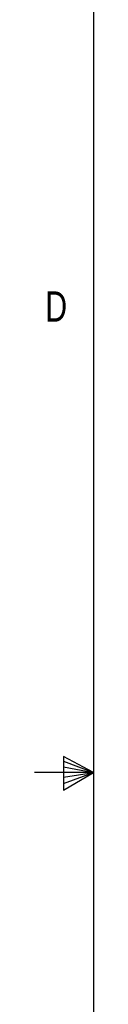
# Model space of a CAD drawing. Header units: inches. Extents: x 0.3 to 34.1, y 0.2 to 21.7.
# Tile 6 of 28: x 0.28 to 0.523, y 9.954 to 14.018. Entities that reach past the tile are written whole.
import ezdxf

# ---------------------------------------------------------------- set-up
doc = ezdxf.new("R2010")
doc.units = ezdxf.units.IN
doc.header["$MEASUREMENT"] = 0
doc.layers.add('SLD-0', color=7, linetype='Continuous', lineweight=25)
doc.styles.add('SLDTEXTSTYLE0', font='TXT', dxfattribs={"width": 0.75})

msp = doc.modelspace()

# ---------------------------------------------------------------- linework, layer by layer
at = {"layer": 'SLD-0'}
for p, q in [((0.5229, 21.4106), (0.5229, 0.4106)), ((0.3989, 10.9761), (0.3989, 10.8373)), ((0.5229, 10.9106), (0.3989, 10.9761)), ((0.3989, 10.9577), (0.5229, 10.9106)), ((0.3989, 10.9337), (0.5229, 10.9106)), ((0.5229, 10.9106), (0.2798, 10.9106)), ((0.3989, 10.8373), (0.5229, 10.9106)), ((0.3989, 10.8646), (0.5229, 10.9106)), ((0.3989, 10.8914), (0.5229, 10.9106))]:
    msp.add_line(p, q, dxfattribs=at)

# ---------------------------------------------------------------- texts
at = {"color": 7, "linetype": 'Continuous', "lineweight": 0, "insert": (0.3237, 12.8964), "char_height": 0.125, "attachment_point": 1, "style": 'SLDTEXTSTYLE0'}
msp.add_mtext('D', dxfattribs=at)

doc.saveas('drawing.dxf')
